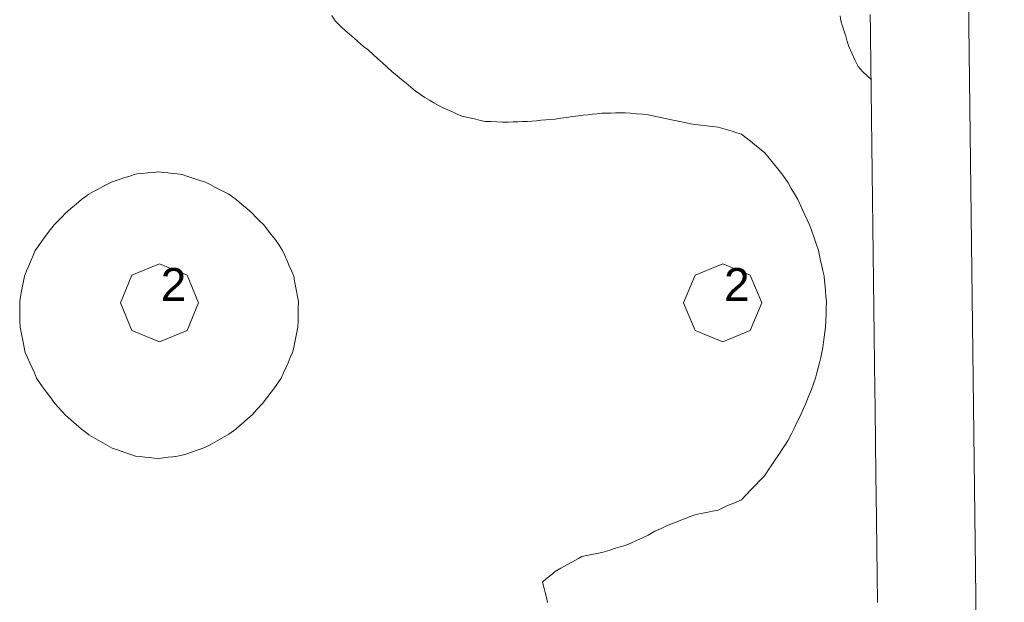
# Model space of a CAD drawing. Header units: millimetres. Extents: x -3350 to 1628655, y -3400 to 242269.
# Tile 60 of 73: x 1561942 to 1564943, y 18823 to 20598. Entities that reach past the tile are written whole.
import ezdxf
from ezdxf.xclip import XClip

# ---------------------------------------------------------------- set-up
doc = ezdxf.new("R2010")
doc.units = ezdxf.units.MM
doc.header["$MEASUREMENT"] = 0
doc.header["$XCLIPFRAME"] = 0
doc.linetypes.add('B0402', pattern=[937.5, 625, -312.5])
for name, color, linetype in [('19077_E_2-04_2_DLXLUMEX', 7, 'Continuous'), ('19077_E_2-04_2_New_0', 7, 'Continuous'), ('19077_E_2-04_2_New_DLXISO', 7, 'Continuous'), ('19077_E_2-04_2_New_DLXLUM', 7, 'Continuous')]:
    doc.layers.add(name, color=color, linetype=linetype)
doc.styles.add('GENERATED_STYLE_1', font='txt')

# ---------------------------------------------------------------- blocks, each defined once
blk = doc.blocks.new('Drawing_1_2', base_point=(1545683.5, -2338.8))
at = {"layer": '19077_E_2-04_2_New_0', "color": 6, "linetype": 'Continuous', "lineweight": 0}
for p, q in [((1564813.3, 22337.5), (1564943.3, 11822.5)), ((1564943.3, 11822.5), (1564813.3, 22337.5)), ((1564813.3, 22337.5), (1564943.3, 11822.5)), ((1564813.3, 22337.5), (1564943.3, 11822.5)), ((1564943.3, 11822.5), (1564813.3, 22337.5)), ((1564813.3, 22337.5), (1564943.3, 11822.5)), ((1564943.3, 11822.5), (1564813.3, 22337.5))]:
    blk.add_line(p, q, dxfattribs=at)
at = {"layer": '19077_E_2-04_2_New_DLXISO', "color": 30, "linetype": 'Continuous', "lineweight": 0, "flags": 128}
for points in [[(1564556.7, 18822.4), (1564556.5, 18839), (1564556.3, 18855.6), (1564556.1, 18872.1), (1564555.9, 18888.7), (1564555.7, 18905.3), (1564555.5, 18921.9), (1564555.3, 18938.5), (1564555.1, 18955.1), (1564554.9, 18971.6), (1564554.7, 18988.2), (1564554.5, 19004.8), (1564554.3, 19021.4), (1564554.1, 19038), (1564553.9, 19054.6), (1564553.7, 19071.1), (1564553.5, 19087.7), (1564553.3, 19104.3), (1564553.1, 19120.9), (1564552.8, 19137.5), (1564552.6, 19154.1), (1564552.4, 19170.7), (1564552.2, 19187.2), (1564552, 19203.8), (1564551.8, 19220.4), (1564551.6, 19237), (1564551.4, 19253.6), (1564551.2, 19270.2), (1564551, 19286.7), (1564550.8, 19303.3), (1564550.6, 19319.9), (1564550.4, 19336.5), (1564550.2, 19353.1), (1564550, 19369.7), (1564549.8, 19386.2), (1564549.6, 19402.8), (1564549.4, 19419.4), (1564549.2, 19436), (1564548.9, 19452.6), (1564548.7, 19469.2), (1564548.5, 19485.7), (1564548.3, 19502.3), (1564548.1, 19518.9), (1564547.9, 19535.5), (1564547.7, 19552.1), (1564547.5, 19568.7), (1564547.3, 19585.3), (1564547.1, 19601.8), (1564546.9, 19618.4), (1564546.7, 19635), (1564546.5, 19651.6), (1564546.3, 19668.2), (1564546.1, 19684.8), (1564545.9, 19701.3), (1564545.7, 19717.9), (1564545.5, 19734.5), (1564545.3, 19751.1), (1564545.1, 19767.7), (1564544.8, 19784.3), (1564544.6, 19800.8), (1564544.4, 19817.4), (1564544.2, 19834), (1564544, 19850.6), (1564543.8, 19867.2), (1564543.6, 19883.8), (1564543.4, 19900.3), (1564543.2, 19916.9), (1564543, 19933.5), (1564542.8, 19950.1), (1564542.6, 19966.7), (1564542.4, 19983.3), (1564542.2, 19999.8), (1564542, 20016.4), (1564541.8, 20033), (1564541.6, 20049.6), (1564541.4, 20066.2), (1564541.2, 20082.8), (1564541, 20099.4), (1564540.7, 20115.9), (1564540.5, 20132.5), (1564540.3, 20149.1), (1564540.1, 20165.7), (1564539.9, 20182.3), (1564539.7, 20198.9), (1564539.5, 20215.4), (1564539.3, 20232), (1564539.1, 20248.6), (1564538.9, 20265.2), (1564538.7, 20281.8), (1564538.5, 20298.4), (1564538.3, 20314.9), (1564538.1, 20331.5), (1564537.9, 20348.1), (1564537.7, 20364.7), (1564537.5, 20381.3), (1564537.3, 20397.9), (1564537.1, 20414.4), (1564536.9, 20431), (1564536.6, 20447.6), (1564536.4, 20464.2), (1564536.2, 20480.8), (1564536, 20497.4), (1564535.8, 20513.9), (1564535.6, 20530.5), (1564535.4, 20547.1), (1564535.2, 20563.7), (1564535, 20580.3), (1564534.8, 20596.9), (1564534.6, 20613.4)], [(1563551.4, 18821.8), (1563547.5, 18837.4), (1563543.5, 18852.9), (1563539.6, 18868.5), (1563535.6, 18884), (1563548.4, 18894.9), (1563561.2, 18905.7), (1563574, 18916.6), (1563591.8, 18926.4), (1563609.6, 18936.3), (1563627.3, 18946.1), (1563645.1, 18955.9), (1563655.9, 18961.7), (1563671, 18964.9), (1563686, 18968), (1563701.1, 18971.2), (1563716.1, 18974.3), (1563730.3, 18978.5), (1563744.5, 18982.8), (1563758.7, 18987), (1563772.9, 18991.2), (1563787.2, 18995.4), (1563804.9, 19003.2), (1563822.7, 19011), (1563840.4, 19018.8), (1563858.2, 19026.6), (1563868, 19033), (1563877.8, 19039.4), (1563895, 19046.7), (1563912.1, 19054), (1563929.2, 19061.3), (1563943.4, 19066.9), (1563957.6, 19072.4), (1563971.8, 19078), (1563986.1, 19083.6), (1564000.3, 19089.2), (1564018, 19092.8), (1564035.8, 19096.3), (1564053.5, 19099.9), (1564071.3, 19103.4), (1564085.4, 19110.3), (1564099.4, 19117.2), (1564113.7, 19123), (1564128, 19128.9), (1564142.3, 19134.7), (1564156.5, 19149.8), (1564170.7, 19164.8), (1564184.9, 19179.8), (1564199.1, 19194.9), (1564213.4, 19209.2), (1564224, 19225.1), (1564234.7, 19240.9), (1564245.3, 19256.8), (1564256, 19272.6), (1564265.4, 19287.4), (1564274.9, 19302.2), (1564284.4, 19317), (1564293.2, 19333.7), (1564301.9, 19350.3), (1564309.2, 19365.9), (1564316.6, 19381.4), (1564323.9, 19396.9), (1564331.2, 19412.5), (1564338.5, 19428), (1564347, 19449.7), (1564355.4, 19471.3), (1564361.5, 19488.5), (1564367.6, 19505.8), (1564371.6, 19521.3), (1564375.6, 19536.8), (1564379.6, 19552.4), (1564383.6, 19567.9), (1564387.6, 19583.5), (1564389.8, 19599), (1564392.1, 19614.6), (1564394.3, 19630.1), (1564396.6, 19645.6), (1564398.8, 19661.2), (1564399.4, 19680.6), (1564400, 19700), (1564400.6, 19719.5), (1564401.2, 19738.9), (1564399.7, 19754.4), (1564398.3, 19770), (1564396.9, 19785.5), (1564395.5, 19801.1), (1564394, 19816.6), (1564390.5, 19832.2), (1564387, 19847.7), (1564383.5, 19863.3), (1564380, 19878.8), (1564376.5, 19894.3), (1564369.5, 19915), (1564362.4, 19935.7), (1564355.4, 19956.4), (1564349.6, 19972.1), (1564342.3, 19987.6), (1564335.1, 20003.1), (1564327.9, 20018.7), (1564320.7, 20034.2), (1564313.5, 20049.8), (1564303.8, 20066.8), (1564294.1, 20083.7), (1564284.4, 20100.7), (1564275.1, 20114.1), (1564265.7, 20127.5), (1564252.6, 20143.5), (1564239.5, 20159.5), (1564226.5, 20175.6), (1564213.4, 20191.6), (1564196.9, 20205.2), (1564183.2, 20216.2), (1564169.6, 20227.1), (1564156, 20238), (1564142.3, 20249), (1564128.1, 20253.3), (1564113.9, 20257.6), (1564099.7, 20261.9), (1564085.5, 20266.3), (1564071.3, 20270.6), (1564053.5, 20272.4), (1564035.8, 20274.2), (1564018, 20276.1), (1564000.3, 20277.9), (1563987.2, 20280.4), (1563974.1, 20282.9), (1563959.2, 20286.2), (1563944.2, 20289.5), (1563929.2, 20292.8), (1563915, 20295.8), (1563900.8, 20298.8), (1563886.6, 20301.8), (1563872.4, 20304.8), (1563858.2, 20307.8), (1563840.4, 20309.3), (1563822.7, 20310.9), (1563804.9, 20312.4), (1563787.2, 20313.9), (1563772.9, 20313.6), (1563758.7, 20313.4), (1563744.5, 20313.1), (1563730.3, 20312.8), (1563716.1, 20312.6), (1563701.9, 20311), (1563687.7, 20309.4), (1563673.5, 20307.8), (1563659.3, 20306.3), (1563645.1, 20304.7), (1563627.3, 20302.3), (1563609.6, 20299.8), (1563591.8, 20297.4), (1563574, 20294.9), (1563559.8, 20293.7), (1563545.6, 20292.4), (1563531.4, 20291.1), (1563517.2, 20289.8), (1563503, 20288.5), (1563488.8, 20287.8), (1563474.6, 20287.2), (1563460.4, 20286.5), (1563446.2, 20285.9), (1563432, 20285.2), (1563414.2, 20285.8), (1563396.5, 20286.5), (1563378.7, 20287.1), (1563360.9, 20287.7), (1563346.7, 20290.9), (1563332.5, 20294.1), (1563318.3, 20297.3), (1563304.1, 20300.5), (1563289.9, 20303.7), (1563275.7, 20310.1), (1563261.5, 20316.5), (1563247.3, 20322.9), (1563233.1, 20329.3), (1563218.9, 20335.7), (1563204.9, 20344), (1563191, 20352.3), (1563177, 20360.6), (1563147.8, 20380.8), (1563134, 20392.3), (1563120.1, 20403.8), (1563106.2, 20415.3), (1563092.3, 20426.9), (1563076.8, 20439.8), (1563062.6, 20452.8), (1563048.4, 20465.7), (1563034.2, 20478.7), (1563020, 20491.6), (1563005.8, 20504.6), (1562990.1, 20516.1), (1562971.6, 20532.1), (1562953.2, 20548.2), (1562934.7, 20564.2), (1562924.4, 20574.1), (1562914.1, 20583.9), (1562903.7, 20593.8), (1562893.7, 20610)]]:
    blk.add_lwpolyline(points, dxfattribs=at)
at = {"layer": '19077_E_2-04_2_New_DLXISO', "color": 14, "linetype": 'Continuous', "lineweight": 0, "flags": 128}
blk.add_lwpolyline([(1564556.7, 18822.4), (1564556.5, 18839), (1564556.3, 18855.6), (1564556.1, 18872.1), (1564555.9, 18888.7), (1564555.7, 18905.3), (1564555.5, 18921.9), (1564555.3, 18938.5), (1564555.1, 18955.1), (1564554.9, 18971.6), (1564554.7, 18988.2), (1564554.5, 19004.8), (1564554.3, 19021.4), (1564554.1, 19038), (1564553.9, 19054.6), (1564553.7, 19071.1), (1564553.5, 19087.7), (1564553.3, 19104.3), (1564553.1, 19120.9), (1564552.8, 19137.5), (1564552.6, 19154.1), (1564552.4, 19170.7), (1564552.2, 19187.2), (1564552, 19203.8), (1564551.8, 19220.4), (1564551.6, 19237), (1564551.4, 19253.6), (1564551.2, 19270.2), (1564551, 19286.7), (1564550.8, 19303.3), (1564550.6, 19319.9), (1564550.4, 19336.5), (1564550.2, 19353.1), (1564550, 19369.7), (1564549.8, 19386.2), (1564549.6, 19402.8), (1564549.4, 19419.4), (1564549.2, 19436), (1564548.9, 19452.6), (1564548.7, 19469.2), (1564548.5, 19485.7), (1564548.3, 19502.3), (1564548.1, 19518.9), (1564547.9, 19535.5), (1564547.7, 19552.1), (1564547.5, 19568.7), (1564547.3, 19585.3), (1564547.1, 19601.8), (1564546.9, 19618.4), (1564546.7, 19635), (1564546.5, 19651.6), (1564546.3, 19668.2), (1564546.1, 19684.8), (1564545.9, 19701.3), (1564545.7, 19717.9), (1564545.5, 19734.5), (1564545.3, 19751.1), (1564545.1, 19767.7), (1564544.8, 19784.3), (1564544.6, 19800.8), (1564544.4, 19817.4), (1564544.2, 19834), (1564544, 19850.6), (1564543.8, 19867.2), (1564543.6, 19883.8), (1564543.4, 19900.3), (1564543.2, 19916.9), (1564543, 19933.5), (1564542.8, 19950.1), (1564542.6, 19966.7), (1564542.4, 19983.3), (1564542.2, 19999.8), (1564542, 20016.4), (1564541.8, 20033), (1564541.6, 20049.6), (1564541.4, 20066.2), (1564541.2, 20082.8), (1564541, 20099.4), (1564540.7, 20115.9), (1564540.5, 20132.5), (1564540.3, 20149.1), (1564540.1, 20165.7), (1564539.9, 20182.3), (1564539.7, 20198.9), (1564539.5, 20215.4), (1564539.3, 20232), (1564539.1, 20248.6), (1564538.9, 20265.2), (1564538.7, 20281.8), (1564538.5, 20298.4), (1564538.3, 20314.9), (1564538.1, 20331.5), (1564537.9, 20348.1), (1564537.7, 20364.7), (1564537.5, 20381.3), (1564537.3, 20397.9), (1564537.1, 20414.4), (1564536.9, 20431), (1564536.6, 20447.6), (1564536.4, 20464.2), (1564536.2, 20480.8), (1564536, 20497.4), (1564535.8, 20513.9), (1564535.6, 20530.5), (1564535.4, 20547.1), (1564535.2, 20563.7), (1564535, 20580.3), (1564534.8, 20596.9), (1564534.6, 20613.4)], dxfattribs=at)
at = {"layer": '19077_E_2-04_2_New_DLXISO', "color": 9, "linetype": 'Continuous', "lineweight": 0, "flags": 128}
blk.add_lwpolyline([(1564556.7, 18822.4), (1564556.5, 18839), (1564556.3, 18855.6), (1564556.1, 18872.1), (1564555.9, 18888.7), (1564555.7, 18905.3), (1564555.5, 18921.9), (1564555.3, 18938.5), (1564555.1, 18955.1), (1564554.9, 18971.6), (1564554.7, 18988.2), (1564554.5, 19004.8), (1564554.3, 19021.4), (1564554.1, 19038), (1564553.9, 19054.6), (1564553.7, 19071.1), (1564553.5, 19087.7), (1564553.3, 19104.3), (1564553.1, 19120.9), (1564552.8, 19137.5), (1564552.6, 19154.1), (1564552.4, 19170.7), (1564552.2, 19187.2), (1564552, 19203.8), (1564551.8, 19220.4), (1564551.6, 19237), (1564551.4, 19253.6), (1564551.2, 19270.2), (1564551, 19286.7), (1564550.8, 19303.3), (1564550.6, 19319.9), (1564550.4, 19336.5), (1564550.2, 19353.1), (1564550, 19369.7), (1564549.8, 19386.2), (1564549.6, 19402.8), (1564549.4, 19419.4), (1564549.2, 19436), (1564548.9, 19452.6), (1564548.7, 19469.2), (1564548.5, 19485.7), (1564548.3, 19502.3), (1564548.1, 19518.9), (1564547.9, 19535.5), (1564547.7, 19552.1), (1564547.5, 19568.7), (1564547.3, 19585.3), (1564547.1, 19601.8), (1564546.9, 19618.4), (1564546.7, 19635), (1564546.5, 19651.6), (1564546.3, 19668.2), (1564546.1, 19684.8), (1564545.9, 19701.3), (1564545.7, 19717.9), (1564545.5, 19734.5), (1564545.3, 19751.1), (1564545.1, 19767.7), (1564544.8, 19784.3), (1564544.6, 19800.8), (1564544.4, 19817.4), (1564544.2, 19834), (1564544, 19850.6), (1564543.8, 19867.2), (1564543.6, 19883.8), (1564543.4, 19900.3), (1564543.2, 19916.9), (1564543, 19933.5), (1564542.8, 19950.1), (1564542.6, 19966.7), (1564542.4, 19983.3), (1564542.2, 19999.8), (1564542, 20016.4), (1564541.8, 20033), (1564541.6, 20049.6), (1564541.4, 20066.2), (1564541.2, 20082.8), (1564541, 20099.4), (1564540.7, 20115.9), (1564540.5, 20132.5), (1564540.3, 20149.1), (1564540.1, 20165.7), (1564539.9, 20182.3), (1564539.7, 20198.9), (1564539.5, 20215.4), (1564539.3, 20232), (1564539.1, 20248.6), (1564538.9, 20265.2), (1564538.7, 20281.8), (1564538.5, 20298.4), (1564538.3, 20314.9), (1564538.1, 20331.5), (1564537.9, 20348.1), (1564537.7, 20364.7), (1564537.5, 20381.3), (1564537.3, 20397.9), (1564537.1, 20414.4), (1564536.9, 20431), (1564536.6, 20447.6), (1564536.4, 20464.2), (1564536.2, 20480.8), (1564536, 20497.4), (1564535.8, 20513.9), (1564535.6, 20530.5), (1564535.4, 20547.1), (1564535.2, 20563.7), (1564535, 20580.3), (1564534.8, 20596.9), (1564534.6, 20613.4)], dxfattribs=at)
at = {"layer": '19077_E_2-04_2_New_DLXISO', "color": 2, "linetype": 'Continuous', "lineweight": 0, "flags": 128}
blk.add_lwpolyline([(1564556.7, 18822.4), (1564556.5, 18839), (1564556.3, 18855.6), (1564556.1, 18872.1), (1564555.9, 18888.7), (1564555.7, 18905.3), (1564555.5, 18921.9), (1564555.3, 18938.5), (1564555.1, 18955.1), (1564554.9, 18971.6), (1564554.7, 18988.2), (1564554.5, 19004.8), (1564554.3, 19021.4), (1564554.1, 19038), (1564553.9, 19054.6), (1564553.7, 19071.1), (1564553.5, 19087.7), (1564553.3, 19104.3), (1564553.1, 19120.9), (1564552.8, 19137.5), (1564552.6, 19154.1), (1564552.4, 19170.7), (1564552.2, 19187.2), (1564552, 19203.8), (1564551.8, 19220.4), (1564551.6, 19237), (1564551.4, 19253.6), (1564551.2, 19270.2), (1564551, 19286.7), (1564550.8, 19303.3), (1564550.6, 19319.9), (1564550.4, 19336.5), (1564550.2, 19353.1), (1564550, 19369.7), (1564549.8, 19386.2), (1564549.6, 19402.8), (1564549.4, 19419.4), (1564549.2, 19436), (1564548.9, 19452.6), (1564548.7, 19469.2), (1564548.5, 19485.7), (1564548.3, 19502.3), (1564548.1, 19518.9), (1564547.9, 19535.5), (1564547.7, 19552.1), (1564547.5, 19568.7), (1564547.3, 19585.3), (1564547.1, 19601.8), (1564546.9, 19618.4), (1564546.7, 19635), (1564546.5, 19651.6), (1564546.3, 19668.2), (1564546.1, 19684.8), (1564545.9, 19701.3), (1564545.7, 19717.9), (1564545.5, 19734.5), (1564545.3, 19751.1), (1564545.1, 19767.7), (1564544.8, 19784.3), (1564544.6, 19800.8), (1564544.4, 19817.4), (1564544.2, 19834), (1564544, 19850.6), (1564543.8, 19867.2), (1564543.6, 19883.8), (1564543.4, 19900.3), (1564543.2, 19916.9), (1564543, 19933.5), (1564542.8, 19950.1), (1564542.6, 19966.7), (1564542.4, 19983.3), (1564542.2, 19999.8), (1564542, 20016.4), (1564541.8, 20033), (1564541.6, 20049.6), (1564541.4, 20066.2), (1564541.2, 20082.8), (1564541, 20099.4), (1564540.7, 20115.9), (1564540.5, 20132.5), (1564540.3, 20149.1), (1564540.1, 20165.7), (1564539.9, 20182.3), (1564539.7, 20198.9), (1564539.5, 20215.4), (1564539.3, 20232), (1564539.1, 20248.6), (1564538.9, 20265.2), (1564538.7, 20281.8), (1564538.5, 20298.4), (1564538.3, 20314.9), (1564538.1, 20331.5), (1564537.9, 20348.1), (1564537.7, 20364.7), (1564537.5, 20381.3), (1564537.3, 20397.9), (1564537.1, 20414.4), (1564536.9, 20431), (1564536.6, 20447.6), (1564536.4, 20464.2), (1564536.2, 20480.8), (1564536, 20497.4), (1564535.8, 20513.9), (1564535.6, 20530.5), (1564535.4, 20547.1), (1564535.2, 20563.7), (1564535, 20580.3), (1564534.8, 20596.9), (1564534.6, 20613.4)], dxfattribs=at)
at = {"layer": '19077_E_2-04_2_New_DLXISO', "color": 5, "linetype": 'Continuous', "lineweight": 0, "flags": 128}
blk.add_lwpolyline([(1564556.7, 18822.4), (1564556.5, 18839), (1564556.3, 18855.6), (1564556.1, 18872.1), (1564555.9, 18888.7), (1564555.7, 18905.3), (1564555.5, 18921.9), (1564555.3, 18938.5), (1564555.1, 18955.1), (1564554.9, 18971.6), (1564554.7, 18988.2), (1564554.5, 19004.8), (1564554.3, 19021.4), (1564554.1, 19038), (1564553.9, 19054.6), (1564553.7, 19071.1), (1564553.5, 19087.7), (1564553.3, 19104.3), (1564553.1, 19120.9), (1564552.8, 19137.5), (1564552.6, 19154.1), (1564552.4, 19170.7), (1564552.2, 19187.2), (1564552, 19203.8), (1564551.8, 19220.4), (1564551.6, 19237), (1564551.4, 19253.6), (1564551.2, 19270.2), (1564551, 19286.7), (1564550.8, 19303.3), (1564550.6, 19319.9), (1564550.4, 19336.5), (1564550.2, 19353.1), (1564550, 19369.7), (1564549.8, 19386.2), (1564549.6, 19402.8), (1564549.4, 19419.4), (1564549.2, 19436), (1564548.9, 19452.6), (1564548.7, 19469.2), (1564548.5, 19485.7), (1564548.3, 19502.3), (1564548.1, 19518.9), (1564547.9, 19535.5), (1564547.7, 19552.1), (1564547.5, 19568.7), (1564547.3, 19585.3), (1564547.1, 19601.8), (1564546.9, 19618.4), (1564546.7, 19635), (1564546.5, 19651.6), (1564546.3, 19668.2), (1564546.1, 19684.8), (1564545.9, 19701.3), (1564545.7, 19717.9), (1564545.5, 19734.5), (1564545.3, 19751.1), (1564545.1, 19767.7), (1564544.8, 19784.3), (1564544.6, 19800.8), (1564544.4, 19817.4), (1564544.2, 19834), (1564544, 19850.6), (1564543.8, 19867.2), (1564543.6, 19883.8), (1564543.4, 19900.3), (1564543.2, 19916.9), (1564543, 19933.5), (1564542.8, 19950.1), (1564542.6, 19966.7), (1564542.4, 19983.3), (1564542.2, 19999.8), (1564542, 20016.4), (1564541.8, 20033), (1564541.6, 20049.6), (1564541.4, 20066.2), (1564541.2, 20082.8), (1564541, 20099.4), (1564540.7, 20115.9), (1564540.5, 20132.5), (1564540.3, 20149.1), (1564540.1, 20165.7), (1564539.9, 20182.3), (1564539.7, 20198.9), (1564539.5, 20215.4), (1564539.3, 20232), (1564539.1, 20248.6), (1564538.9, 20265.2), (1564538.7, 20281.8), (1564538.5, 20298.4), (1564538.3, 20314.9), (1564538.1, 20331.5), (1564537.9, 20348.1), (1564537.7, 20364.7), (1564537.5, 20381.3), (1564537.3, 20397.9), (1564537.1, 20414.4), (1564536.9, 20431), (1564536.6, 20447.6), (1564536.4, 20464.2), (1564536.2, 20480.8), (1564536, 20497.4), (1564535.8, 20513.9), (1564535.6, 20530.5), (1564535.4, 20547.1), (1564535.2, 20563.7), (1564535, 20580.3), (1564534.8, 20596.9), (1564534.6, 20613.4)], dxfattribs=at)
at = {"layer": '19077_E_2-04_2_New_DLXISO', "color": 3, "linetype": 'Continuous', "lineweight": 0, "flags": 128}
blk.add_lwpolyline([(1564556.7, 18822.4), (1564556.5, 18839), (1564556.3, 18855.6), (1564556.1, 18872.1), (1564555.9, 18888.7), (1564555.7, 18905.3), (1564555.5, 18921.9), (1564555.3, 18938.5), (1564555.1, 18955.1), (1564554.9, 18971.6), (1564554.7, 18988.2), (1564554.5, 19004.8), (1564554.3, 19021.4), (1564554.1, 19038), (1564553.9, 19054.6), (1564553.7, 19071.1), (1564553.5, 19087.7), (1564553.3, 19104.3), (1564553.1, 19120.9), (1564552.8, 19137.5), (1564552.6, 19154.1), (1564552.4, 19170.7), (1564552.2, 19187.2), (1564552, 19203.8), (1564551.8, 19220.4), (1564551.6, 19237), (1564551.4, 19253.6), (1564551.2, 19270.2), (1564551, 19286.7), (1564550.8, 19303.3), (1564550.6, 19319.9), (1564550.4, 19336.5), (1564550.2, 19353.1), (1564550, 19369.7), (1564549.8, 19386.2), (1564549.6, 19402.8), (1564549.4, 19419.4), (1564549.2, 19436), (1564548.9, 19452.6), (1564548.7, 19469.2), (1564548.5, 19485.7), (1564548.3, 19502.3), (1564548.1, 19518.9), (1564547.9, 19535.5), (1564547.7, 19552.1), (1564547.5, 19568.7), (1564547.3, 19585.3), (1564547.1, 19601.8), (1564546.9, 19618.4), (1564546.7, 19635), (1564546.5, 19651.6), (1564546.3, 19668.2), (1564546.1, 19684.8), (1564545.9, 19701.3), (1564545.7, 19717.9), (1564545.5, 19734.5), (1564545.3, 19751.1), (1564545.1, 19767.7), (1564544.8, 19784.3), (1564544.6, 19800.8), (1564544.4, 19817.4), (1564544.2, 19834), (1564544, 19850.6), (1564543.8, 19867.2), (1564543.6, 19883.8), (1564543.4, 19900.3), (1564543.2, 19916.9), (1564543, 19933.5), (1564542.8, 19950.1), (1564542.6, 19966.7), (1564542.4, 19983.3), (1564542.2, 19999.8), (1564542, 20016.4), (1564541.8, 20033), (1564541.6, 20049.6), (1564541.4, 20066.2), (1564541.2, 20082.8), (1564541, 20099.4), (1564540.7, 20115.9), (1564540.5, 20132.5), (1564540.3, 20149.1), (1564540.1, 20165.7), (1564539.9, 20182.3), (1564539.7, 20198.9), (1564539.5, 20215.4), (1564539.3, 20232), (1564539.1, 20248.6), (1564538.9, 20265.2), (1564538.7, 20281.8), (1564538.5, 20298.4), (1564538.3, 20314.9), (1564538.1, 20331.5), (1564537.9, 20348.1), (1564537.7, 20364.7), (1564537.5, 20381.3), (1564537.3, 20397.9), (1564537.1, 20415), (1564512, 20438.4), (1564497.5, 20455.3), (1564488.2, 20475.6), (1564478.9, 20495.8), (1564469.7, 20516.1), (1564464.7, 20531.6), (1564459.8, 20547.2), (1564454.9, 20562.7), (1564449.9, 20578.3), (1564445, 20593.8), (1564443.1, 20609.3)], dxfattribs=at)
at = {"layer": '19077_E_2-04_2_New_DLXISO', "color": 74, "linetype": 'Continuous', "lineweight": 0, "flags": 128}
blk.add_lwpolyline([(1561949.8, 19630.1), (1561952.9, 19614.6), (1561956.1, 19599), (1561959.3, 19583.5), (1561966.2, 19567.9), (1561973.1, 19552.4), (1561980, 19536.8), (1561986.9, 19521.3), (1561993.8, 19505.8), (1562002.5, 19492.6), (1562011.3, 19479.4), (1562024.1, 19462.3), (1562037, 19445.2), (1562049.8, 19428), (1562060.7, 19416.1), (1562071.5, 19404.1), (1562082.3, 19392.2), (1562098.3, 19378.2), (1562114.4, 19364.3), (1562130.4, 19350.3), (1562141.9, 19341.5), (1562153.3, 19332.7), (1562167.5, 19324.6), (1562181.8, 19316.6), (1562196, 19308.5), (1562210.2, 19300.5), (1562224.4, 19292.4), (1562243.3, 19285.8), (1562262.3, 19279.2), (1562281.2, 19272.6), (1562295.4, 19267.8), (1562309.6, 19266.4), (1562323.8, 19264.9), (1562338, 19263.5), (1562352.2, 19262.1), (1562366.4, 19260.6), (1562380.7, 19262.5), (1562394.9, 19264.4), (1562409.1, 19266.2), (1562423.3, 19268.1), (1562445.2, 19272.6), (1562461, 19278.2), (1562476.9, 19283.7), (1562492.7, 19289.3), (1562508.5, 19294.8), (1562522.7, 19302.7), (1562536.9, 19310.7), (1562551.1, 19318.6), (1562565.3, 19326.5), (1562579.5, 19334.4), (1562600.6, 19350.3), (1562613.1, 19361), (1562625.6, 19371.8), (1562638.1, 19382.5), (1562650.6, 19393.2), (1562666.5, 19410.6), (1562682.4, 19428), (1562695.4, 19445.3), (1562708.5, 19462.5), (1562721.6, 19479.7), (1562730.3, 19492.7), (1562739.1, 19505.8), (1562746.1, 19521.3), (1562753.1, 19536.8), (1562760.1, 19552.4), (1562767.1, 19567.9), (1562774.1, 19583.5), (1562777.3, 19599), (1562780.6, 19614.6), (1562783.8, 19630.1), (1562787.1, 19645.6), (1562790.3, 19661.2), (1562790.6, 19680.6), (1562791, 19700), (1562791.3, 19719.5), (1562791.6, 19738.9), (1562788.8, 19754.4), (1562785.9, 19770), (1562783.1, 19785.5), (1562780.2, 19801.1), (1562777.4, 19816.6), (1562770.6, 19832.2), (1562763.9, 19847.7), (1562757.2, 19863.3), (1562750.5, 19878.8), (1562743.7, 19894.3), (1562732.7, 19910.5), (1562721.6, 19926.8), (1562703.8, 19949.4), (1562686, 19972.1), (1562674.2, 19984.2), (1562662.4, 19996.4), (1562650.6, 20008.6), (1562634.3, 20022.3), (1562618.1, 20036), (1562601.8, 20049.8), (1562590.7, 20057.7), (1562579.5, 20065.7), (1562565.3, 20073), (1562551.1, 20080.4), (1562536.9, 20087.7), (1562522.7, 20095), (1562508.5, 20102.3), (1562490.8, 20108.1), (1562473, 20113.9), (1562455.2, 20119.7), (1562437.5, 20125.5), (1562421.7, 20127.5), (1562407.9, 20129.1), (1562394.1, 20130.6), (1562380.2, 20132.2), (1562366.4, 20133.8), (1562349.6, 20132.2), (1562332.8, 20130.6), (1562316, 20129.1), (1562299.2, 20127.5), (1562295.4, 20127.1), (1562277.6, 20121.3), (1562259.9, 20115.5), (1562242.1, 20109.7), (1562224.4, 20103.9), (1562210.2, 20096.4), (1562196, 20088.9), (1562181.8, 20081.4), (1562167.5, 20073.9), (1562153.3, 20066.4), (1562141.9, 20058.1), (1562130.5, 20049.8), (1562114.5, 20036), (1562098.4, 20022.2), (1562082.3, 20008.5), (1562070.6, 19996.3), (1562058.9, 19984.2), (1562047.3, 19972.1), (1562029.3, 19948.9), (1562011.3, 19925.8), (1562000.6, 19910.1), (1561989.9, 19894.3), (1561983.2, 19878.8), (1561976.5, 19863.3), (1561969.8, 19847.7), (1561963.1, 19832.2), (1561956.4, 19816.6), (1561953.6, 19801.1), (1561950.8, 19785.5), (1561947.9, 19770), (1561945.1, 19754.4), (1561942.2, 19738.9), (1561942.5, 19719.5), (1561942.8, 19700), (1561943.1, 19680.6), (1561943.4, 19661.2), (1561946.6, 19645.6)], close=True, dxfattribs=at)
at = {"layer": '19077_E_2-04_2_New_DLXLUM', "color": 1, "linetype": 'Continuous', "lineweight": 0}
for p, q in [((1562284.1, 19819.2), (1562368.3, 19854.1)), ((1562368.3, 19854.1), (1562284.1, 19819.2)), ((1562368.3, 19854.1), (1562284.1, 19819.2)), ((1562284.1, 19819.2), (1562368.3, 19854.1)), ((1562368.3, 19854.1), (1562452.5, 19819.2)), ((1562452.5, 19819.2), (1562368.3, 19854.1)), ((1562368.3, 19854.1), (1562368.4, 19854.1)), ((1562452.5, 19819.2), (1562368.3, 19854.1)), ((1562368.3, 19854.1), (1562368.4, 19854.1)), ((1562368.3, 19854.1), (1562452.5, 19819.2)), ((1564000.8, 19819.2), (1564085, 19854.1)), ((1564085, 19854.1), (1564000.8, 19819.2)), ((1564085, 19854.1), (1564000.8, 19819.2)), ((1564000.8, 19819.2), (1564085, 19854.1)), ((1564085, 19854.1), (1564169.1, 19819.2)), ((1564169.1, 19819.2), (1564085, 19854.1)), ((1564085, 19854.1), (1564085, 19854.1)), ((1564169.1, 19819.2), (1564085, 19854.1)), ((1564085, 19854.1), (1564085, 19854.1)), ((1564085, 19854.1), (1564169.1, 19819.2)), ((1562249.3, 19735), (1562284.1, 19819.2)), ((1562284.1, 19819.2), (1562249.3, 19735)), ((1562284.1, 19819.2), (1562249.3, 19735)), ((1562249.3, 19735), (1562284.1, 19819.2)), ((1562284.1, 19819.2), (1562284.2, 19819.2)), ((1562284.1, 19819.2), (1562284.2, 19819.2)), ((1562452.5, 19819.2), (1562487.3, 19735)), ((1562487.3, 19735), (1562452.5, 19819.2)), ((1562452.5, 19819.2), (1562452.5, 19819.2)), ((1562487.3, 19735), (1562452.5, 19819.2)), ((1562452.5, 19819.2), (1562452.5, 19819.2)), ((1562452.5, 19819.2), (1562487.3, 19735)), ((1563965.9, 19735), (1564000.8, 19819.2)), ((1564000.8, 19819.2), (1563965.9, 19735)), ((1564000.8, 19819.2), (1563965.9, 19735)), ((1563965.9, 19735), (1564000.8, 19819.2)), ((1564000.8, 19819.2), (1564000.9, 19819.2)), ((1564000.8, 19819.2), (1564000.9, 19819.2)), ((1564169.1, 19819.2), (1564204, 19735)), ((1564204, 19735), (1564169.1, 19819.2)), ((1564169.1, 19819.2), (1564169.2, 19819.2)), ((1564204, 19735), (1564169.1, 19819.2)), ((1564169.1, 19819.2), (1564169.2, 19819.2)), ((1564169.1, 19819.2), (1564204, 19735)), ((1562284.1, 19650.9), (1562249.3, 19735)), ((1562249.3, 19735), (1562284.1, 19650.9)), ((1562249.3, 19735), (1562284.1, 19650.9)), ((1562284.1, 19650.9), (1562249.3, 19735)), ((1562249.3, 19735), (1562249.3, 19735)), ((1562249.3, 19735), (1562249.3, 19735)), ((1562487.3, 19735), (1562452.5, 19650.9)), ((1562452.5, 19650.9), (1562487.3, 19735)), ((1562452.5, 19650.9), (1562487.3, 19735)), ((1562487.3, 19735), (1562452.5, 19650.9)), ((1562487.3, 19735), (1562487.4, 19735)), ((1562487.3, 19735), (1562487.4, 19735)), ((1564000.8, 19650.9), (1563965.9, 19735)), ((1563965.9, 19735), (1564000.8, 19650.9)), ((1563965.9, 19735), (1564000.8, 19650.9)), ((1564000.8, 19650.9), (1563965.9, 19735)), ((1563965.9, 19735), (1563966, 19735)), ((1563965.9, 19735), (1563966, 19735)), ((1564204, 19735), (1564169.1, 19650.9)), ((1564169.1, 19650.9), (1564204, 19735)), ((1564169.1, 19650.9), (1564204, 19735)), ((1564204, 19735), (1564169.1, 19650.9)), ((1564204, 19735), (1564204.1, 19735)), ((1564204, 19735), (1564204.1, 19735)), ((1562368.3, 19616), (1562284.1, 19650.9)), ((1562284.1, 19650.9), (1562368.3, 19616)), ((1562284.1, 19650.9), (1562368.3, 19616)), ((1562368.3, 19616), (1562284.1, 19650.9)), ((1562284.1, 19650.9), (1562284.2, 19650.9)), ((1562284.1, 19650.9), (1562284.2, 19650.9)), ((1562452.5, 19650.9), (1562368.3, 19616)), ((1562368.3, 19616), (1562452.5, 19650.9)), ((1562368.3, 19616), (1562452.5, 19650.9)), ((1562452.5, 19650.9), (1562368.3, 19616)), ((1562452.5, 19650.9), (1562452.5, 19650.9)), ((1562452.5, 19650.9), (1562452.5, 19650.9)), ((1564085, 19616), (1564000.8, 19650.9)), ((1564000.8, 19650.9), (1564085, 19616)), ((1564000.8, 19650.9), (1564085, 19616)), ((1564085, 19616), (1564000.8, 19650.9)), ((1564000.8, 19650.9), (1564000.9, 19650.9)), ((1564000.8, 19650.9), (1564000.9, 19650.9)), ((1564169.1, 19650.9), (1564085, 19616)), ((1564085, 19616), (1564169.1, 19650.9)), ((1564085, 19616), (1564169.1, 19650.9)), ((1564169.1, 19650.9), (1564085, 19616)), ((1564169.1, 19650.9), (1564169.2, 19650.9)), ((1564169.1, 19650.9), (1564169.2, 19650.9)), ((1562368.3, 19616), (1562368.4, 19616)), ((1562368.3, 19616), (1562368.4, 19616)), ((1564085, 19616), (1564085, 19616)), ((1564085, 19616), (1564085, 19616))]:
    blk.add_line(p, q, dxfattribs=at)
at = {"layer": '19077_E_2-04_2_DLXLUMEX', "color": 6, "linetype": 'Continuous', "lineweight": 0, "char_height": 100, "attachment_point": 7, "style": 'GENERATED_STYLE_1'}
for insert in [(1562372.4, 19740.8), (1564089.1, 19740.8)]:
    blk.add_mtext('\\A1;{\\pql;\\fArial|b0|i0|c0|p38;2}', dxfattribs=dict(at, insert=insert))

msp = doc.modelspace()

# ---------------------------------------------------------------- block references
at = {"color": 174, "linetype": 'B0402', "lineweight": 0, "true_color": 0x0000aa}
ref = msp.add_blockref('Drawing_1_2', (1545683.5, -2338.8), dxfattribs=at)
XClip(ref).set_block_clipping_path([(1552743.3092323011, 10968.4528812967), (1628650.371970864, 36622.544083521)])

doc.saveas('drawing.dxf')
